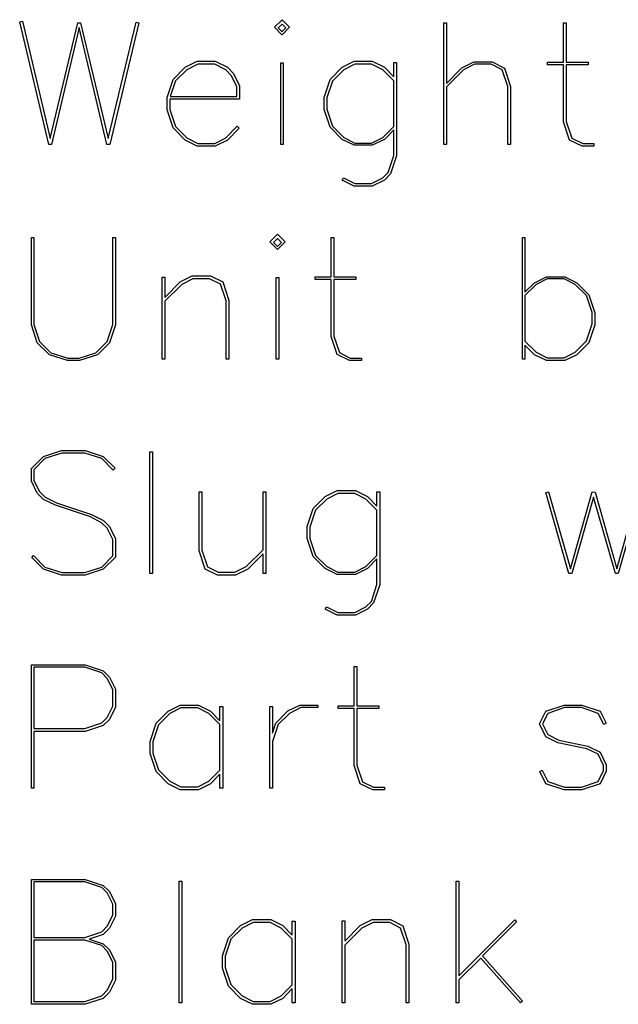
# Model space of a CAD drawing. Header units: inches. Extents: x 0.7 to 43.6, y 0.3 to 38.8.
# Tile 33 of 97: x 32.4 to 33.3, y 11.8 to 13.3. Entities that reach past the tile are written whole.
import ezdxf

# ---------------------------------------------------------------- set-up
doc = ezdxf.new("R2010")
doc.units = ezdxf.units.IN
doc.header["$MEASUREMENT"] = 0

msp = doc.modelspace()

# ---------------------------------------------------------------- linework, layer by layer
at = {"color": 7, "linetype": 'Continuous', "flags": 128}
for points in [[(32.577104, 13.310077), (32.532307, 13.122577), (32.532307, 13.122577), (32.528042, 13.122577), (32.528042, 13.122577), (32.485358, 13.302883), (32.485358, 13.302883), (32.442562, 13.122577), (32.442562, 13.122577), (32.438297, 13.122577), (32.438297, 13.122577), (32.393499, 13.311449), (32.393499, 13.311449), (32.397616, 13.31245), (32.397616, 13.31245), (32.440411, 13.131626), (32.440411, 13.131626), (32.483244, 13.310077), (32.483244, 13.310077), (32.487472, 13.310077), (32.487472, 13.310077), (32.530156, 13.131626), (32.530156, 13.131626), (32.572952, 13.311078), (32.572952, 13.311078), (32.577105, 13.310077)], [(32.798007, 13.291312), (32.786226, 13.303068), (32.786226, 13.303068), (32.798019, 13.314824), (32.798019, 13.314824), (32.809774, 13.303068), (32.809774, 13.303068), (32.798019, 13.291312)], [(32.798007, 13.295911), (32.804138, 13.302067), (32.804138, 13.302067), (32.798019, 13.308186), (32.798019, 13.308186), (32.791863, 13.302067), (32.791863, 13.302067), (32.798019, 13.295911)], [(33.047596, 13.122577), (33.047598, 13.310077), (33.047598, 13.310077), (33.051603, 13.310077), (33.051603, 13.310077), (33.051603, 13.216698), (33.051603, 13.216698), (33.075263, 13.24058), (33.075263, 13.24058), (33.09388, 13.24974), (33.09388, 13.24974), (33.121916, 13.24974), (33.121916, 13.24974), (33.141089, 13.240321), (33.141089, 13.240321), (33.15036, 13.212099), (33.15036, 13.212099), (33.15036, 13.122577), (33.15036, 13.122577), (33.146206, 13.122577), (33.146206, 13.122577), (33.146206, 13.212062), (33.146206, 13.212062), (33.137566, 13.237725), (33.137566, 13.237725), (33.120803, 13.246254), (33.120803, 13.246254), (33.09503, 13.246254), (33.09503, 13.246254), (33.077748, 13.237465), (33.077748, 13.237465), (33.051603, 13.21158), (33.051603, 13.21158), (33.051603, 13.122577), (33.051603, 13.122577), (33.047598, 13.122577)], [(33.279031, 13.120204), (33.26065, 13.120204), (33.26065, 13.120204), (33.241366, 13.129438), (33.241366, 13.129438), (33.232094, 13.157548), (33.232094, 13.157548), (33.232094, 13.245364), (33.232094, 13.245364), (33.207322, 13.245364), (33.207322, 13.245364), (33.207322, 13.249369), (33.207322, 13.249369), (33.232094, 13.249369), (33.232094, 13.249369), (33.232094, 13.310077), (33.232094, 13.310077), (33.236248, 13.310077), (33.236248, 13.310077), (33.236248, 13.249369), (33.236248, 13.249369), (33.270143, 13.249369), (33.270143, 13.249369), (33.270143, 13.245364), (33.270143, 13.245364), (33.236248, 13.245364), (33.236248, 13.245364), (33.236248, 13.158067), (33.236248, 13.158067), (33.245, 13.132441), (33.245, 13.132441), (33.261651, 13.12406), (33.261651, 13.12406), (33.279044, 13.12406), (33.279044, 13.12406), (33.279044, 13.120204)], [(32.732113, 13.147609), (32.713836, 13.129289), (32.713836, 13.129289), (32.695183, 13.120204), (32.695183, 13.120204), (32.667295, 13.120204), (32.667295, 13.120204), (32.64853, 13.129289), (32.64853, 13.129289), (32.630099, 13.148091), (32.630099, 13.148091), (32.620865, 13.176016), (32.620865, 13.176016), (32.620865, 13.194707), (32.620865, 13.194707), (32.630099, 13.222594), (32.630099, 13.222594), (32.64853, 13.241507), (32.64853, 13.241507), (32.667295, 13.250742), (32.667295, 13.250742), (32.695183, 13.250742), (32.695183, 13.250742), (32.713836, 13.241507), (32.713836, 13.241507), (32.723367, 13.23194), (32.723367, 13.23194), (32.732638, 13.212989), (32.732638, 13.212989), (32.732638, 13.192296), (32.732638, 13.192296), (32.624982, 13.192296), (32.624982, 13.192296), (32.624982, 13.176646), (32.624982, 13.176646), (32.633622, 13.150242), (32.633622, 13.150242), (32.651126, 13.132812), (32.651126, 13.132812), (32.668296, 13.124135), (32.668296, 13.124135), (32.694182, 13.124135), (32.694182, 13.124135), (32.711352, 13.132812), (32.711352, 13.132812), (32.729004, 13.150761), (32.729004, 13.150761), (32.732119, 13.147609)], [(32.625707, 13.19645), (32.728485, 13.19645), (32.728485, 13.19645), (32.728485, 13.21184), (32.728485, 13.21184), (32.719844, 13.22901), (32.719844, 13.22901), (32.711352, 13.237502), (32.711352, 13.237502), (32.694182, 13.246291), (32.694182, 13.246291), (32.668296, 13.246291), (32.668296, 13.246291), (32.651126, 13.237502), (32.651126, 13.237502), (32.633622, 13.220369), (32.633622, 13.220369), (32.625723, 13.19645)], [(32.795998, 13.122577), (32.796016, 13.248257), (32.796016, 13.248257), (32.800021, 13.248257), (32.800021, 13.248257), (32.800021, 13.122577), (32.800021, 13.122577), (32.796016, 13.122577)], [(32.89298, 13.0714), (32.910385, 13.062611), (32.910385, 13.062611), (32.93627, 13.062611), (32.93627, 13.062611), (32.95344, 13.0714), (32.95344, 13.0714), (32.961933, 13.079522), (32.961933, 13.079522), (32.970573, 13.105666), (32.970573, 13.105666), (32.970573, 13.145236), (32.970573, 13.145236), (32.955925, 13.130365), (32.955925, 13.130365), (32.937271, 13.121353), (32.937271, 13.121353), (32.909384, 13.121353), (32.909384, 13.121353), (32.890619, 13.130365), (32.890619, 13.130365), (32.872188, 13.148981), (32.872188, 13.148981), (32.862954, 13.176646), (32.862954, 13.176646), (32.862954, 13.195189), (32.862954, 13.195189), (32.872188, 13.222817), (32.872188, 13.222817), (32.890619, 13.241619), (32.890619, 13.241619), (32.909384, 13.250742), (32.909384, 13.250742), (32.937271, 13.250742), (32.937271, 13.250742), (32.955925, 13.241619), (32.955925, 13.241619), (32.970573, 13.226711), (32.970573, 13.226711), (32.970573, 13.248739), (32.970573, 13.248739), (32.974727, 13.248739), (32.974727, 13.248739), (32.974727, 13.105184), (32.974727, 13.105184), (32.965456, 13.077519), (32.965456, 13.077519), (32.955925, 13.067766), (32.955925, 13.067766), (32.937271, 13.058495), (32.937271, 13.058495), (32.909384, 13.058495), (32.909384, 13.058495), (32.890841, 13.067766), (32.890841, 13.067766), (32.892992, 13.0714)], [(32.97057, 13.150353), (32.970573, 13.220592), (32.970573, 13.220592), (32.95344, 13.237465), (32.95344, 13.237465), (32.93627, 13.246254), (32.93627, 13.246254), (32.910385, 13.246254), (32.910385, 13.246254), (32.893215, 13.237465), (32.893215, 13.237465), (32.875711, 13.220332), (32.875711, 13.220332), (32.86707, 13.194187), (32.86707, 13.194187), (32.86707, 13.176758), (32.86707, 13.176758), (32.875711, 13.150613), (32.875711, 13.150613), (32.893215, 13.133332), (32.893215, 13.133332), (32.910385, 13.124691), (32.910385, 13.124691), (32.93627, 13.124691), (32.93627, 13.124691), (32.95344, 13.133332), (32.95344, 13.133332), (32.970573, 13.150353)], [(32.541153, 12.979474), (32.54117, 12.84482), (32.54117, 12.84482), (32.531899, 12.817192), (32.531899, 12.817192), (32.513283, 12.798612), (32.513283, 12.798612), (32.485617, 12.789601), (32.485617, 12.789601), (32.467075, 12.789601), (32.467075, 12.789601), (32.43941, 12.798612), (32.43941, 12.798612), (32.420645, 12.817192), (32.420645, 12.817192), (32.411522, 12.84482), (32.411522, 12.84482), (32.411522, 12.979474), (32.411522, 12.979474), (32.415527, 12.979474), (32.415527, 12.979474), (32.415527, 12.845154), (32.415527, 12.845154), (32.424279, 12.819009), (32.424279, 12.819009), (32.441413, 12.801727), (32.441413, 12.801727), (32.467594, 12.793087), (32.467594, 12.793087), (32.484987, 12.793087), (32.484987, 12.793087), (32.511132, 12.801727), (32.511132, 12.801727), (32.528413, 12.819009), (32.528413, 12.819009), (32.537054, 12.845154), (32.537054, 12.845154), (32.537054, 12.979474), (32.537054, 12.979474), (32.54117, 12.979474)], [(32.790892, 12.960709), (32.779105, 12.972465), (32.779105, 12.972465), (32.790898, 12.984221), (32.790898, 12.984221), (32.802654, 12.972465), (32.802654, 12.972465), (32.790898, 12.960709)], [(32.790892, 12.965308), (32.797017, 12.971464), (32.797017, 12.971464), (32.790898, 12.977583), (32.790898, 12.977583), (32.784742, 12.971464), (32.784742, 12.971464), (32.790898, 12.965308)], [(32.920652, 12.789601), (32.902264, 12.789601), (32.902264, 12.789601), (32.88298, 12.798835), (32.88298, 12.798835), (32.873708, 12.826945), (32.873708, 12.826945), (32.873708, 12.914761), (32.873708, 12.914761), (32.848936, 12.914761), (32.848936, 12.914761), (32.848936, 12.918767), (32.848936, 12.918767), (32.873708, 12.918767), (32.873708, 12.918767), (32.873708, 12.979474), (32.873708, 12.979474), (32.877862, 12.979474), (32.877862, 12.979474), (32.877862, 12.918767), (32.877862, 12.918767), (32.911757, 12.918767), (32.911757, 12.918767), (32.911757, 12.914761), (32.911757, 12.914761), (32.877862, 12.914761), (32.877862, 12.914761), (32.877862, 12.827464), (32.877862, 12.827464), (32.886614, 12.801839), (32.886614, 12.801839), (32.903265, 12.793458), (32.903265, 12.793458), (32.920658, 12.793458), (32.920658, 12.793458), (32.920658, 12.789601)], [(33.168626, 12.791974), (33.168643, 12.979474), (33.168643, 12.979474), (33.172648, 12.979474), (33.172648, 12.979474), (33.172648, 12.894773), (33.172648, 12.894773), (33.187296, 12.909644), (33.187296, 12.909644), (33.206061, 12.918804), (33.206061, 12.918804), (33.233949, 12.918804), (33.233949, 12.918804), (33.252602, 12.909644), (33.252602, 12.909644), (33.271145, 12.890916), (33.271145, 12.890916), (33.280416, 12.863288), (33.280416, 12.863288), (33.280416, 12.84482), (33.280416, 12.84482), (33.271145, 12.817192), (33.271145, 12.817192), (33.252602, 12.798612), (33.252602, 12.798612), (33.233949, 12.789601), (33.233949, 12.789601), (33.206061, 12.789601), (33.206061, 12.789601), (33.187296, 12.798575), (33.187296, 12.798575), (33.172648, 12.813446), (33.172648, 12.813446), (33.172648, 12.791974), (33.172648, 12.791974), (33.168643, 12.791974)], [(32.613261, 12.791974), (32.613263, 12.918025), (32.613263, 12.918025), (32.617268, 12.918025), (32.617268, 12.918025), (32.617268, 12.886985), (32.617268, 12.886985), (32.640928, 12.910979), (32.640928, 12.910979), (32.659544, 12.920139), (32.659544, 12.920139), (32.68758, 12.920139), (32.68758, 12.920139), (32.706753, 12.910719), (32.706753, 12.910719), (32.716024, 12.882312), (32.716024, 12.882312), (32.716024, 12.791974), (32.716024, 12.791974), (32.711871, 12.791974), (32.711871, 12.791974), (32.711871, 12.881459), (32.711871, 12.881459), (32.70323, 12.907122), (32.70323, 12.907122), (32.686468, 12.915652), (32.686468, 12.915652), (32.660694, 12.915652), (32.660694, 12.915652), (32.643413, 12.906862), (32.643413, 12.906862), (32.617268, 12.880977), (32.617268, 12.880977), (32.617268, 12.791974), (32.617268, 12.791974), (32.613263, 12.791974)], [(32.788883, 12.791974), (32.788896, 12.917654), (32.788896, 12.917654), (32.792901, 12.917654), (32.792901, 12.917654), (32.792901, 12.791974), (32.792901, 12.791974), (32.788896, 12.791974)], [(33.172643, 12.889989), (33.172648, 12.819751), (33.172648, 12.819751), (33.189892, 12.802729), (33.189892, 12.802729), (33.207062, 12.794088), (33.207062, 12.794088), (33.232947, 12.794088), (33.232947, 12.794088), (33.250118, 12.802729), (33.250118, 12.802729), (33.26751, 12.82001), (33.26751, 12.82001), (33.276262, 12.846155), (33.276262, 12.846155), (33.276262, 12.863585), (33.276262, 12.863585), (33.26751, 12.889729), (33.26751, 12.889729), (33.250118, 12.906862), (33.250118, 12.906862), (33.232947, 12.915652), (33.232947, 12.915652), (33.207062, 12.915652), (33.207062, 12.915652), (33.189892, 12.906862), (33.189892, 12.906862), (33.172648, 12.889989)], [(32.414998, 12.489296), (32.432549, 12.471533), (32.432549, 12.471533), (32.458694, 12.462892), (32.458694, 12.462892), (32.493999, 12.462892), (32.493999, 12.462892), (32.520143, 12.471533), (32.520143, 12.471533), (32.537054, 12.488554), (32.537054, 12.488554), (32.537054, 12.514069), (32.537054, 12.514069), (32.528413, 12.53135), (32.528413, 12.53135), (32.519884, 12.539731), (32.519884, 12.539731), (32.502491, 12.548743), (32.502491, 12.548743), (32.448681, 12.566655), (32.448681, 12.566655), (32.430176, 12.575666), (32.430176, 12.575666), (32.420645, 12.58516), (32.420645, 12.58516), (32.411522, 12.603814), (32.411522, 12.603814), (32.411522, 12.623098), (32.411522, 12.623098), (32.430398, 12.641974), (32.430398, 12.641974), (32.458064, 12.651245), (32.458064, 12.651245), (32.494481, 12.651245), (32.494481, 12.651245), (32.522146, 12.641974), (32.522146, 12.641974), (32.540688, 12.623839), (32.540688, 12.623839), (32.537536, 12.620724), (32.537536, 12.620724), (32.520143, 12.638488), (32.520143, 12.638488), (32.493999, 12.647128), (32.493999, 12.647128), (32.458694, 12.647128), (32.458694, 12.647128), (32.432549, 12.638488), (32.432549, 12.638488), (32.415527, 12.621466), (32.415527, 12.621466), (32.415527, 12.604815), (32.415527, 12.604815), (32.424279, 12.587682), (32.424279, 12.587682), (32.432772, 12.579264), (32.432772, 12.579264), (32.450202, 12.570252), (32.450202, 12.570252), (32.504011, 12.552377), (32.504011, 12.552377), (32.522517, 12.543366), (32.522517, 12.543366), (32.531899, 12.533835), (32.531899, 12.533835), (32.54117, 12.515181), (32.54117, 12.515181), (32.54117, 12.486923), (32.54117, 12.486923), (32.522146, 12.46801), (32.522146, 12.46801), (32.494481, 12.458998), (32.494481, 12.458998), (32.458064, 12.458998), (32.458064, 12.458998), (32.430398, 12.46801), (32.430398, 12.46801), (32.412004, 12.486144), (32.412004, 12.486144), (32.415008, 12.489296)], [(32.594262, 12.461371), (32.594276, 12.648871), (32.594276, 12.648871), (32.598281, 12.648871), (32.598281, 12.648871), (32.598281, 12.461371), (32.598281, 12.461371), (32.594276, 12.461371)], [(32.768815, 12.491966), (32.745321, 12.468047), (32.745321, 12.468047), (32.726519, 12.458998), (32.726519, 12.458998), (32.698632, 12.458998), (32.698632, 12.458998), (32.679348, 12.468306), (32.679348, 12.468306), (32.670225, 12.496639), (32.670225, 12.496639), (32.670225, 12.587163), (32.670225, 12.587163), (32.67423, 12.587163), (32.67423, 12.587163), (32.67423, 12.49764), (32.67423, 12.49764), (32.682982, 12.472015), (32.682982, 12.472015), (32.699633, 12.463597), (32.699633, 12.463597), (32.725518, 12.463597), (32.725518, 12.463597), (32.742688, 12.472237), (32.742688, 12.472237), (32.768833, 12.498159), (32.768833, 12.498159), (32.768833, 12.587163), (32.768833, 12.587163), (32.772986, 12.587163), (32.772986, 12.587163), (32.772986, 12.461371), (32.772986, 12.461371), (32.768833, 12.461371), (32.768833, 12.461371), (32.768833, 12.491966)], [(32.866867, 12.410195), (32.884277, 12.401406), (32.884277, 12.401406), (32.910163, 12.401406), (32.910163, 12.401406), (32.927333, 12.410195), (32.927333, 12.410195), (32.935825, 12.418316), (32.935825, 12.418316), (32.944466, 12.444461), (32.944466, 12.444461), (32.944466, 12.48403), (32.944466, 12.48403), (32.929817, 12.469159), (32.929817, 12.469159), (32.911164, 12.460148), (32.911164, 12.460148), (32.883276, 12.460148), (32.883276, 12.460148), (32.864511, 12.469159), (32.864511, 12.469159), (32.84608, 12.487776), (32.84608, 12.487776), (32.836846, 12.515441), (32.836846, 12.515441), (32.836846, 12.533983), (32.836846, 12.533983), (32.84608, 12.561611), (32.84608, 12.561611), (32.864511, 12.580413), (32.864511, 12.580413), (32.883276, 12.589536), (32.883276, 12.589536), (32.911164, 12.589536), (32.911164, 12.589536), (32.929817, 12.580413), (32.929817, 12.580413), (32.944466, 12.565505), (32.944466, 12.565505), (32.944466, 12.587533), (32.944466, 12.587533), (32.948619, 12.587533), (32.948619, 12.587533), (32.948619, 12.443979), (32.948619, 12.443979), (32.939348, 12.416314), (32.939348, 12.416314), (32.929817, 12.40656), (32.929817, 12.40656), (32.911164, 12.397289), (32.911164, 12.397289), (32.883276, 12.397289), (32.883276, 12.397289), (32.864734, 12.40656), (32.864734, 12.40656), (32.866885, 12.410195)], [(32.944456, 12.489148), (32.944466, 12.559386), (32.944466, 12.559386), (32.927333, 12.57626), (32.927333, 12.57626), (32.910163, 12.585049), (32.910163, 12.585049), (32.884277, 12.585049), (32.884277, 12.585049), (32.867107, 12.57626), (32.867107, 12.57626), (32.849603, 12.559127), (32.849603, 12.559127), (32.840963, 12.532982), (32.840963, 12.532982), (32.840963, 12.515552), (32.840963, 12.515552), (32.849603, 12.489407), (32.849603, 12.489407), (32.867107, 12.472126), (32.867107, 12.472126), (32.884277, 12.463485), (32.884277, 12.463485), (32.910163, 12.463485), (32.910163, 12.463485), (32.927333, 12.472126), (32.927333, 12.472126), (32.944466, 12.489148)], [(33.352396, 12.587163), (33.31661, 12.461371), (33.31661, 12.461371), (33.312346, 12.461371), (33.312346, 12.461371), (33.278562, 12.579301), (33.278562, 12.579301), (33.244777, 12.461371), (33.244777, 12.461371), (33.240513, 12.461371), (33.240513, 12.461371), (33.204726, 12.586161), (33.204726, 12.586161), (33.208842, 12.587163), (33.208842, 12.587163), (33.242626, 12.468863), (33.242626, 12.468863), (33.276448, 12.587163), (33.276448, 12.587163), (33.280675, 12.587051), (33.280675, 12.587051), (33.314497, 12.468863), (33.314497, 12.468863), (33.348281, 12.588164)], [(32.411506, 12.130769), (32.411522, 12.320642), (32.411522, 12.320642), (32.494481, 12.320642), (32.494481, 12.320642), (32.522146, 12.311408), (32.522146, 12.311408), (32.531899, 12.302063), (32.531899, 12.302063), (32.54117, 12.283335), (32.54117, 12.283335), (32.54117, 12.255521), (32.54117, 12.255521), (32.531899, 12.236794), (32.531899, 12.236794), (32.522146, 12.227448), (32.522146, 12.227448), (32.494481, 12.218214), (32.494481, 12.218214), (32.415527, 12.218214), (32.415527, 12.218214), (32.415527, 12.130769), (32.415527, 12.130769), (32.411522, 12.130769)], [(32.415524, 12.222627), (32.493999, 12.222627), (32.493999, 12.222627), (32.520143, 12.231268), (32.520143, 12.231268), (32.528413, 12.239798), (32.528413, 12.239798), (32.537054, 12.256931), (32.537054, 12.256931), (32.537054, 12.282853), (32.537054, 12.282853), (32.528413, 12.299986), (32.528413, 12.299986), (32.520143, 12.308515), (32.520143, 12.308515), (32.493999, 12.317119), (32.493999, 12.317119), (32.415527, 12.317119), (32.415527, 12.317119), (32.415527, 12.222627)], [(32.956246, 12.128395), (32.937865, 12.128395), (32.937865, 12.128395), (32.918581, 12.137629), (32.918581, 12.137629), (32.90931, 12.16574), (32.90931, 12.16574), (32.90931, 12.253556), (32.90931, 12.253556), (32.884537, 12.253556), (32.884537, 12.253556), (32.884537, 12.257561), (32.884537, 12.257561), (32.90931, 12.257561), (32.90931, 12.257561), (32.90931, 12.318269), (32.90931, 12.318269), (32.913463, 12.318269), (32.913463, 12.318269), (32.913463, 12.257561), (32.913463, 12.257561), (32.947358, 12.257561), (32.947358, 12.257561), (32.947358, 12.253556), (32.947358, 12.253556), (32.913463, 12.253556), (32.913463, 12.253556), (32.913463, 12.166259), (32.913463, 12.166259), (32.922215, 12.140633), (32.922215, 12.140633), (32.938866, 12.132252), (32.938866, 12.132252), (32.956259, 12.132252), (32.956259, 12.132252), (32.956259, 12.128395)], [(32.702377, 12.1525), (32.687729, 12.137481), (32.687729, 12.137481), (32.669075, 12.128395), (32.669075, 12.128395), (32.641188, 12.128395), (32.641188, 12.128395), (32.622423, 12.137481), (32.622423, 12.137481), (32.603992, 12.156283), (32.603992, 12.156283), (32.594758, 12.184208), (32.594758, 12.184208), (32.594758, 12.202898), (32.594758, 12.202898), (32.603992, 12.230786), (32.603992, 12.230786), (32.622423, 12.249699), (32.622423, 12.249699), (32.641188, 12.258933), (32.641188, 12.258933), (32.669075, 12.258933), (32.669075, 12.258933), (32.687729, 12.249699), (32.687729, 12.249699), (32.702377, 12.23468), (32.702377, 12.23468), (32.702377, 12.256708), (32.702377, 12.256708), (32.706531, 12.256708), (32.706531, 12.256708), (32.706531, 12.130769), (32.706531, 12.130769), (32.702377, 12.130769), (32.702377, 12.130769), (32.702377, 12.1525)], [(32.779384, 12.130769), (32.779402, 12.256782), (32.779402, 12.256782), (32.783407, 12.256782), (32.783407, 12.256782), (32.783407, 12.21547), (32.783407, 12.21547), (32.788525, 12.230934), (32.788525, 12.230934), (32.807067, 12.249773), (32.807067, 12.249773), (32.825684, 12.258933), (32.825684, 12.258933), (32.853238, 12.258933), (32.853238, 12.258933), (32.853238, 12.254928), (32.853238, 12.254928), (32.826833, 12.254928), (32.826833, 12.254928), (32.809552, 12.246102), (32.809552, 12.246102), (32.792159, 12.228895), (32.792159, 12.228895), (32.783407, 12.202639), (32.783407, 12.202639), (32.783407, 12.130769), (32.783407, 12.130769), (32.779402, 12.130769)], [(33.199076, 12.158434), (33.20773, 12.141004), (33.20773, 12.141004), (33.233392, 12.132326), (33.233392, 12.132326), (33.259797, 12.132326), (33.259797, 12.132326), (33.285459, 12.141004), (33.285459, 12.141004), (33.293989, 12.157952), (33.293989, 12.157952), (33.293989, 12.165888), (33.293989, 12.165888), (33.285459, 12.182947), (33.285459, 12.182947), (33.268326, 12.191513), (33.268326, 12.191513), (33.22338, 12.200488), (33.22338, 12.200488), (33.204726, 12.210093), (33.204726, 12.210093), (33.194973, 12.229785), (33.194973, 12.229785), (33.204726, 12.249699), (33.204726, 12.249699), (33.23291, 12.258933), (33.23291, 12.258933), (33.260316, 12.258933), (33.260316, 12.258933), (33.288574, 12.249699), (33.288574, 12.249699), (33.297734, 12.230786), (33.297734, 12.230786), (33.294211, 12.228746), (33.294211, 12.228746), (33.285459, 12.246065), (33.285459, 12.246065), (33.259797, 12.254891), (33.259797, 12.254891), (33.233392, 12.254891), (33.233392, 12.254891), (33.20773, 12.246065), (33.20773, 12.246065), (33.199608, 12.229785), (33.199608, 12.229785), (33.20773, 12.213245), (33.20773, 12.213245), (33.225011, 12.204641), (33.225011, 12.204641), (33.26981, 12.195667), (33.26981, 12.195667), (33.288574, 12.186099), (33.288574, 12.186099), (33.297994, 12.166889), (33.297994, 12.166889), (33.297994, 12.156802), (33.297994, 12.156802), (33.288574, 12.137481), (33.288574, 12.137481), (33.260316, 12.128395), (33.260316, 12.128395), (33.23291, 12.128395), (33.23291, 12.128395), (33.204726, 12.137481), (33.204726, 12.137481), (33.195455, 12.156283), (33.195455, 12.156283), (33.199089, 12.158434)], [(32.702377, 12.228783), (32.685244, 12.245657), (32.685244, 12.245657), (32.668074, 12.254446), (32.668074, 12.254446), (32.642189, 12.254446), (32.642189, 12.254446), (32.625019, 12.245657), (32.625019, 12.245657), (32.607515, 12.228524), (32.607515, 12.228524), (32.598874, 12.202379), (32.598874, 12.202379), (32.598874, 12.184949), (32.598874, 12.184949), (32.607515, 12.158805), (32.607515, 12.158805), (32.625019, 12.141523), (32.625019, 12.141523), (32.642189, 12.132883), (32.642189, 12.132883), (32.668074, 12.132883), (32.668074, 12.132883), (32.685244, 12.141523), (32.685244, 12.141523), (32.702377, 12.158545), (32.702377, 12.158545), (32.702377, 12.228783)], [(32.500622, 11.898292), (32.522146, 11.891172), (32.522146, 11.891172), (32.531899, 11.881641), (32.531899, 11.881641), (32.54117, 11.862876), (32.54117, 11.862876), (32.54117, 11.834951), (32.54117, 11.834951), (32.531899, 11.816298), (32.531899, 11.816298), (32.522146, 11.806804), (32.522146, 11.806804), (32.494481, 11.797793), (32.494481, 11.797793), (32.411522, 11.797793), (32.411522, 11.797793), (32.411522, 11.990039), (32.411522, 11.990039), (32.494481, 11.990039), (32.494481, 11.990039), (32.522146, 11.980768), (32.522146, 11.980768), (32.531899, 11.971386), (32.531899, 11.971386), (32.54117, 11.952621), (32.54117, 11.952621), (32.54117, 11.933596), (32.54117, 11.933596), (32.531899, 11.914943), (32.531899, 11.914943), (32.522146, 11.905412), (32.522146, 11.905412), (32.500637, 11.898292)], [(32.415524, 11.900925), (32.493999, 11.900925), (32.493999, 11.900925), (32.520143, 11.909677), (32.520143, 11.909677), (32.528413, 11.918058), (32.528413, 11.918058), (32.537054, 11.935339), (32.537054, 11.935339), (32.537054, 11.95225), (32.537054, 11.95225), (32.528413, 11.969383), (32.528413, 11.969383), (32.520143, 11.977913), (32.520143, 11.977913), (32.493999, 11.986516), (32.493999, 11.986516), (32.415527, 11.986516), (32.415527, 11.986516), (32.415527, 11.900925)], [(32.639355, 11.800166), (32.63937, 11.987666), (32.63937, 11.987666), (32.643376, 11.987666), (32.643376, 11.987666), (32.643376, 11.800166), (32.643376, 11.800166), (32.63937, 11.800166)], [(33.066575, 11.800166), (33.066586, 11.987666), (33.066586, 11.987666), (33.070591, 11.987666), (33.070591, 11.987666), (33.070591, 11.841515), (33.070591, 11.841515), (33.156813, 11.927885), (33.156813, 11.927885), (33.159816, 11.924882), (33.159816, 11.924882), (33.107267, 11.872555), (33.107267, 11.872555), (33.168828, 11.802502), (33.168828, 11.802502), (33.165713, 11.800166), (33.165713, 11.800166), (33.104486, 11.868884), (33.104486, 11.868884), (33.070591, 11.835322), (33.070591, 11.835322), (33.070591, 11.800166), (33.070591, 11.800166), (33.066586, 11.800166)], [(32.813927, 11.821898), (32.799279, 11.806878), (32.799279, 11.806878), (32.780626, 11.797793), (32.780626, 11.797793), (32.752738, 11.797793), (32.752738, 11.797793), (32.733973, 11.806878), (32.733973, 11.806878), (32.715542, 11.82568), (32.715542, 11.82568), (32.706308, 11.853605), (32.706308, 11.853605), (32.706308, 11.872296), (32.706308, 11.872296), (32.715542, 11.900183), (32.715542, 11.900183), (32.733973, 11.919096), (32.733973, 11.919096), (32.752738, 11.92833), (32.752738, 11.92833), (32.780626, 11.92833), (32.780626, 11.92833), (32.799279, 11.919096), (32.799279, 11.919096), (32.813928, 11.904077), (32.813928, 11.904077), (32.813928, 11.926105), (32.813928, 11.926105), (32.818081, 11.926105), (32.818081, 11.926105), (32.818081, 11.800166), (32.818081, 11.800166), (32.813928, 11.800166), (32.813928, 11.800166), (32.813928, 11.821898)], [(32.890934, 11.800166), (32.890953, 11.926217), (32.890953, 11.926217), (32.894958, 11.926217), (32.894958, 11.926217), (32.894958, 11.895177), (32.894958, 11.895177), (32.918618, 11.919171), (32.918618, 11.919171), (32.937234, 11.92833), (32.937234, 11.92833), (32.96527, 11.92833), (32.96527, 11.92833), (32.984443, 11.918911), (32.984443, 11.918911), (32.993714, 11.890504), (32.993714, 11.890504), (32.993714, 11.800166), (32.993714, 11.800166), (32.989561, 11.800166), (32.989561, 11.800166), (32.989561, 11.889651), (32.989561, 11.889651), (32.98092, 11.915314), (32.98092, 11.915314), (32.964158, 11.923843), (32.964158, 11.923843), (32.938384, 11.923843), (32.938384, 11.923843), (32.921103, 11.915054), (32.921103, 11.915054), (32.894958, 11.889169), (32.894958, 11.889169), (32.894958, 11.800166), (32.894958, 11.800166), (32.890953, 11.800166)], [(32.813927, 11.898181), (32.796795, 11.915054), (32.796795, 11.915054), (32.779625, 11.923843), (32.779625, 11.923843), (32.75374, 11.923843), (32.75374, 11.923843), (32.736569, 11.915054), (32.736569, 11.915054), (32.719065, 11.897921), (32.719065, 11.897921), (32.710425, 11.871776), (32.710425, 11.871776), (32.710425, 11.854347), (32.710425, 11.854347), (32.719065, 11.828202), (32.719065, 11.828202), (32.736569, 11.81092), (32.736569, 11.81092), (32.75374, 11.80228), (32.75374, 11.80228), (32.779625, 11.80228), (32.779625, 11.80228), (32.796795, 11.81092), (32.796795, 11.81092), (32.813928, 11.827942), (32.813928, 11.827942), (32.813928, 11.898181)], [(32.493995, 11.896809), (32.415527, 11.896809), (32.415527, 11.896809), (32.415527, 11.80228), (32.415527, 11.80228), (32.493999, 11.80228), (32.493999, 11.80228), (32.520143, 11.81092), (32.520143, 11.81092), (32.528413, 11.81945), (32.528413, 11.81945), (32.537054, 11.836583), (32.537054, 11.836583), (32.537054, 11.862505), (32.537054, 11.862505), (32.528413, 11.879638), (32.528413, 11.879638), (32.520143, 11.888168), (32.520143, 11.888168), (32.493999, 11.896809)]]:
    msp.add_lwpolyline(points, dxfattribs=at)

doc.saveas('drawing.dxf')
